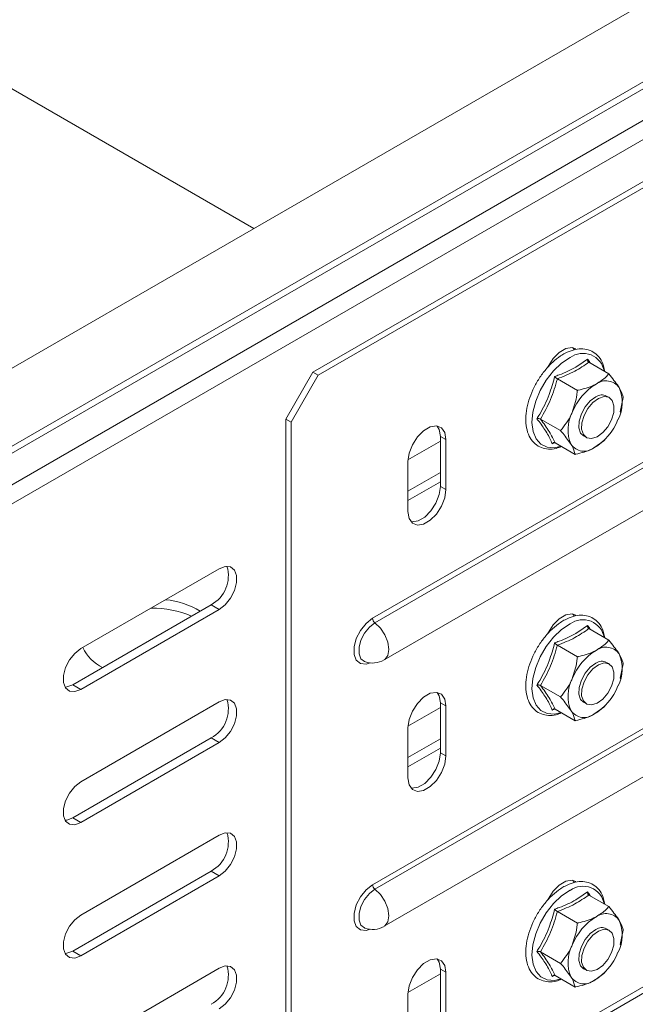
# Model space of a CAD drawing. Header units: millimetres. Extents: x -337 to 4147, y -1590 to -64.
# Tile 19 of 41: x 2565 to 2645, y -1484 to -1356. Entities that reach past the tile are written whole.
import ezdxf

# ---------------------------------------------------------------- set-up
doc = ezdxf.new("R2010")
doc.units = ezdxf.units.MM

msp = doc.modelspace()

# ---------------------------------------------------------------- linework, layer by layer
at = {"color": 7, "linetype": 'Continuous', "lineweight": 15}
for p, q in [((2603.37, -1401.89), (2783.69, -1297.79)), ((2604.08, -1402.29), (2784.39, -1298.2)), ((2699.77, -1323.08), (2452.28, -1465.95)), ((2595.68, -1383.17), (2495.89, -1325.57)), ((2612.65, -1439.39), (2718.72, -1378.16)), ((2637.44, -1398.97), (2637.26, -1398.72)), ((2639.31, -1400.61), (2641.91, -1402.12)), ((2603.37, -1401.89), (2599.84, -1408.01)), ((2604.08, -1402.29), (2603.37, -1401.89)), ((2600.55, -1408.42), (2604.08, -1402.29)), ((2635.23, -1402.76), (2637.83, -1404.27)), ((2642, -1405.21), (2641.64, -1405.01)), ((2643.8, -1405.21), (2643.4, -1407.06)), ((2643.45, -1407.14), (2643.47, -1407.08)), ((2599.84, -1408.01), (2600.55, -1408.42)), ((2599.84, -1508.04), (2599.84, -1408.01)), ((2600.55, -1508.44), (2600.55, -1408.42)), ((2633.04, -1408.01), (2635.64, -1409.51)), ((2619.99, -1410.87), (2615.76, -1413.31)), ((2619.99, -1416.79), (2619.99, -1410.26)), ((2620.7, -1417.2), (2620.7, -1410.66)), ((2634.86, -1411.08), (2634.55, -1411.21)), ((2634.92, -1411.1), (2637.53, -1412.6)), ((2638.64, -1410.2), (2639, -1410.41)), ((2641.27, -1410.83), (2639.99, -1411.77)), ((2641.27, -1410.83), (2641.4, -1410.7)), ((2612.65, -1474.09), (2718.72, -1412.86)), ((2615.75, -1413.52), (2615.75, -1420.05)), ((2615.75, -1417.4), (2619.99, -1414.95)), ((2615.75, -1418.63), (2619.99, -1416.18)), ((2591.18, -1427.5), (2573.15, -1437.91)), ((2572.09, -1442.61), (2590.12, -1432.2)), ((2573.15, -1443.22), (2591.18, -1432.81)), ((2637.44, -1433.68), (2637.26, -1433.42)), ((2639.31, -1435.31), (2641.91, -1436.82)), ((2635.23, -1437.47), (2637.83, -1438.97)), ((2642, -1439.91), (2641.64, -1439.71)), ((2643.8, -1439.91), (2643.4, -1441.77)), ((2643.45, -1441.84), (2643.47, -1441.78)), ((2633.04, -1442.71), (2635.64, -1444.21)), ((2591.18, -1444.85), (2573.15, -1455.26)), ((2619.99, -1445.57), (2615.76, -1448.02)), ((2619.99, -1451.49), (2619.99, -1444.96)), ((2620.7, -1451.9), (2620.7, -1445.37)), ((2638.64, -1444.9), (2639, -1445.11)), ((2641.27, -1445.53), (2639.99, -1446.47)), ((2641.27, -1445.53), (2641.4, -1445.4)), ((2634.86, -1445.78), (2634.55, -1445.91)), ((2634.92, -1445.8), (2637.53, -1447.3)), ((2615.75, -1448.22), (2615.75, -1454.76)), ((2572.09, -1459.96), (2590.12, -1449.55)), ((2600.03, -1509.59), (2706.09, -1448.36)), ((2573.15, -1460.57), (2591.18, -1450.16)), ((2615.75, -1452.1), (2619.99, -1449.65)), ((2615.75, -1453.33), (2619.99, -1450.88)), ((2591.18, -1462.21), (2573.15, -1472.62)), ((2572.09, -1477.31), (2590.12, -1466.9)), ((2573.15, -1477.92), (2591.18, -1467.51)), ((2637.44, -1468.38), (2637.26, -1468.12)), ((2639.31, -1470.02), (2641.91, -1471.52)), ((2635.23, -1472.17), (2637.83, -1473.67)), ((2642, -1474.62), (2641.64, -1474.41)), ((2643.8, -1474.61), (2643.4, -1476.47)), ((2643.45, -1476.55), (2643.47, -1476.48)), ((2633.04, -1477.41), (2635.64, -1478.92)), ((2591.18, -1479.56), (2573.15, -1489.97)), ((2619.99, -1480.27), (2615.76, -1482.72)), ((2619.99, -1486.19), (2619.99, -1479.66)), ((2620.7, -1486.6), (2620.7, -1480.07)), ((2638.64, -1479.61), (2639, -1479.81)), ((2641.27, -1480.23), (2639.99, -1481.18)), ((2641.27, -1480.24), (2641.4, -1480.1)), ((2634.86, -1480.48), (2634.55, -1480.62)), ((2634.92, -1480.5), (2637.53, -1482.01)), ((2615.75, -1482.93), (2615.75, -1489.46))]:
    msp.add_line(p, q, dxfattribs=at)
at = {"color": 7, "linetype": 'Continuous', "lineweight": 0}
for p, q in [((2457.34, -1473.2), (2704.82, -1330.33)), ((2456.44, -1474.63), (2703.93, -1331.75)), ((2457.5, -1478.16), (2704.99, -1335.29)), ((2458.42, -1480.1), (2705.91, -1337.23)), ((2717.22, -1372.73), (2611.15, -1433.96)), ((2611.46, -1434.54), (2717.52, -1373.31)), ((2717.22, -1407.44), (2611.15, -1468.67)), ((2611.46, -1469.25), (2717.52, -1408.02)), ((2619.99, -1410.26), (2620.7, -1410.66)), ((2619.99, -1416.79), (2620.7, -1417.2)), ((2590.12, -1432.2), (2591.18, -1432.81)), ((2572.09, -1442.61), (2573.15, -1443.22)), ((2619.99, -1444.96), (2620.7, -1445.37)), ((2600.55, -1508.44), (2706.61, -1447.21)), ((2590.12, -1449.55), (2591.18, -1450.16)), ((2619.99, -1451.49), (2620.7, -1451.9)), ((2572.09, -1459.96), (2573.15, -1460.57)), ((2590.12, -1466.9), (2591.18, -1467.51)), ((2572.09, -1477.31), (2573.15, -1477.92)), ((2619.99, -1479.66), (2620.7, -1480.07))]:
    msp.add_line(p, q, dxfattribs=at)
at = {"color": 7, "linetype": 'Continuous', "lineweight": 15, "flags": 128}
for points in [[(2637.65, -1398.86), (2637.14, -1398.7), (2636.33, -1398.83), (2635.47, -1399.32), (2634.66, -1400.13), (2634.01, -1401.15), (2633.93, -1401.29)], [(2640.23, -1405.1), (2639.5, -1405.64), (2638.85, -1406.41), (2638.35, -1407.32), (2638.07, -1408.27), (2638.04, -1409.14), (2638.26, -1409.82), (2638.64, -1410.2)], [(2640.41, -1410.31), (2639.69, -1410.54), (2639.07, -1410.44), (2638.62, -1410.03), (2638.39, -1409.34), (2638.43, -1408.48), (2638.71, -1407.53), (2639.21, -1406.61), (2639.86, -1405.84), (2640.59, -1405.31), (2641.31, -1405.08), (2641.93, -1405.17), (2642.38, -1405.59), (2642.6, -1406.27), (2642.57, -1407.14), (2642.29, -1408.09), (2641.79, -1409), (2641.14, -1409.77), (2640.41, -1410.31)], [(2620.7, -1410.66), (2620.55, -1409.77), (2620.12, -1409.16), (2619.46, -1408.9), (2618.65, -1409.03), (2617.79, -1409.53), (2616.99, -1410.33), (2616.33, -1411.35), (2615.9, -1412.46), (2615.75, -1413.52)], [(2619.99, -1410.26), (2619.84, -1409.36), (2619.58, -1408.92)], [(2615.75, -1420.05), (2615.9, -1420.95), (2616.33, -1421.56), (2616.99, -1421.81), (2617.79, -1421.69), (2618.65, -1421.19), (2619.46, -1420.39), (2620.12, -1419.37), (2620.55, -1418.26), (2620.7, -1417.2)], [(2616.16, -1421.39), (2616.28, -1421.41), (2617.09, -1421.28), (2617.95, -1420.78), (2618.75, -1419.98), (2619.41, -1418.96), (2619.84, -1417.85), (2619.99, -1416.79)], [(2591.18, -1432.81), (2591.96, -1432.2), (2592.65, -1431.34), (2593.17, -1430.33), (2593.44, -1429.31), (2593.44, -1428.39), (2593.17, -1427.68), (2592.65, -1427.27), (2591.96, -1427.21), (2591.18, -1427.5)], [(2637.65, -1433.56), (2637.14, -1433.4), (2636.33, -1433.53), (2635.47, -1434.02), (2634.66, -1434.83), (2634.01, -1435.85), (2633.93, -1435.99)], [(2573.15, -1437.91), (2572.36, -1438.53), (2571.67, -1439.39), (2571.16, -1440.39), (2570.88, -1441.41), (2570.88, -1442.33), (2571.16, -1443.04), (2571.67, -1443.45), (2572.36, -1443.51), (2573.15, -1443.22)], [(2640.23, -1439.81), (2639.5, -1440.34), (2638.85, -1441.11), (2638.35, -1442.03), (2638.07, -1442.97), (2638.04, -1443.84), (2638.26, -1444.53), (2638.64, -1444.9)], [(2640.41, -1445.01), (2639.69, -1445.24), (2639.07, -1445.14), (2638.62, -1444.73), (2638.39, -1444.05), (2638.43, -1443.18), (2638.71, -1442.23), (2639.21, -1441.31), (2639.86, -1440.54), (2640.59, -1440.01), (2641.31, -1439.78), (2641.93, -1439.88), (2642.38, -1440.29), (2642.6, -1440.97), (2642.57, -1441.84), (2642.29, -1442.79), (2641.79, -1443.71), (2641.14, -1444.48), (2640.41, -1445.01)], [(2571.08, -1442.92), (2571.3, -1442.9), (2572.09, -1442.61)], [(2620.7, -1445.37), (2620.55, -1444.48), (2620.12, -1443.86), (2619.46, -1443.61), (2618.65, -1443.73), (2617.79, -1444.23), (2616.99, -1445.04), (2616.33, -1446.05), (2615.9, -1447.16), (2615.75, -1448.22)], [(2619.99, -1444.96), (2619.84, -1444.07), (2619.58, -1443.62)], [(2591.18, -1450.16), (2591.96, -1449.55), (2592.65, -1448.69), (2593.17, -1447.69), (2593.44, -1446.66), (2593.44, -1445.74), (2593.17, -1445.03), (2592.65, -1444.62), (2591.96, -1444.56), (2591.18, -1444.85)], [(2615.75, -1454.76), (2615.9, -1455.65), (2616.33, -1456.26), (2616.99, -1456.52), (2617.79, -1456.39), (2618.65, -1455.89), (2619.46, -1455.09), (2620.12, -1454.07), (2620.55, -1452.96), (2620.7, -1451.9)], [(2616.16, -1456.09), (2616.28, -1456.11), (2617.09, -1455.98), (2617.95, -1455.49), (2618.75, -1454.68), (2619.41, -1453.66), (2619.84, -1452.56), (2619.99, -1451.49)], [(2573.15, -1455.26), (2572.36, -1455.88), (2571.67, -1456.74), (2571.16, -1457.74), (2570.88, -1458.76), (2570.88, -1459.68), (2571.16, -1460.39), (2571.67, -1460.8), (2572.36, -1460.86), (2573.15, -1460.57)], [(2571.08, -1460.27), (2571.3, -1460.25), (2572.09, -1459.96)], [(2591.18, -1467.51), (2591.96, -1466.9), (2592.65, -1466.04), (2593.17, -1465.04), (2593.44, -1464.01), (2593.44, -1463.09), (2593.17, -1462.38), (2592.65, -1461.97), (2591.96, -1461.91), (2591.18, -1462.21)], [(2637.65, -1468.26), (2637.14, -1468.1), (2636.33, -1468.23), (2635.47, -1468.73), (2634.66, -1469.53), (2634.01, -1470.55), (2633.93, -1470.7)], [(2573.15, -1472.62), (2572.36, -1473.23), (2571.67, -1474.09), (2571.16, -1475.09), (2570.88, -1476.11), (2570.88, -1477.04), (2571.16, -1477.74), (2571.67, -1478.15), (2572.36, -1478.22), (2573.15, -1477.92)], [(2640.23, -1474.51), (2639.5, -1475.04), (2638.85, -1475.81), (2638.35, -1476.73), (2638.07, -1477.68), (2638.04, -1478.55), (2638.26, -1479.23), (2638.64, -1479.61)], [(2640.41, -1479.71), (2639.69, -1479.95), (2639.07, -1479.85), (2638.62, -1479.43), (2638.39, -1478.75), (2638.43, -1477.88), (2638.71, -1476.93), (2639.21, -1476.02), (2639.86, -1475.25), (2640.59, -1474.71), (2641.31, -1474.48), (2641.93, -1474.58), (2642.38, -1474.99), (2642.6, -1475.68), (2642.57, -1476.55), (2642.29, -1477.49), (2641.79, -1478.41), (2641.14, -1479.18), (2640.41, -1479.71)], [(2571.08, -1477.62), (2571.3, -1477.6), (2572.09, -1477.31)], [(2620.7, -1480.07), (2620.55, -1479.18), (2620.12, -1478.57), (2619.46, -1478.31), (2618.65, -1478.44), (2617.79, -1478.93), (2616.99, -1479.74), (2616.33, -1480.76), (2615.9, -1481.86), (2615.75, -1482.93)], [(2619.99, -1479.66), (2619.84, -1478.77), (2619.58, -1478.33)], [(2591.18, -1484.86), (2591.96, -1484.25), (2592.65, -1483.39), (2593.17, -1482.39), (2593.44, -1481.37), (2593.44, -1480.44), (2593.17, -1479.74), (2592.65, -1479.33), (2591.96, -1479.26), (2591.18, -1479.56)]]:
    msp.add_lwpolyline(points, dxfattribs=at)
at = {"color": 7, "linetype": 'Continuous', "lineweight": 0, "flags": 128}
for points in [[(2636.88, -1400), (2635.78, -1400.73), (2634.73, -1401.72), (2633.78, -1402.92), (2632.99, -1404.27), (2632.4, -1405.69), (2632.03, -1407.1), (2631.92, -1408.43), (2632.07, -1409.61), (2632.46, -1410.58), (2633.08, -1411.27), (2633.9, -1411.66), (2634.86, -1411.73), (2635.7, -1411.54)], [(2611.15, -1433.96), (2610.32, -1434.62), (2609.58, -1435.53), (2609.03, -1436.6), (2608.74, -1437.69), (2608.74, -1438.68), (2609.03, -1439.43), (2609.58, -1439.87), (2610.32, -1439.93), (2610.84, -1439.78)], [(2610.13, -1439.61), (2610.11, -1439.6), (2609.64, -1439.23), (2609.39, -1438.58), (2609.39, -1437.74), (2609.64, -1436.81), (2610.11, -1435.89), (2610.74, -1435.1), (2611.46, -1434.54)], [(2611.46, -1434.54), (2612.17, -1435.23), (2612.76, -1436.11), (2613.14, -1437.08), (2613.27, -1438.02), (2613.14, -1438.8), (2612.76, -1439.32), (2612.65, -1439.39)], [(2636.88, -1434.7), (2635.78, -1435.43), (2634.73, -1436.42), (2633.78, -1437.63), (2632.99, -1438.97), (2632.4, -1440.39), (2632.03, -1441.8), (2631.92, -1443.14), (2632.07, -1444.32), (2632.46, -1445.28), (2633.08, -1445.98), (2633.9, -1446.37), (2634.86, -1446.43), (2635.7, -1446.25)], [(2611.15, -1468.67), (2610.32, -1469.32), (2609.58, -1470.24), (2609.03, -1471.31), (2608.74, -1472.4), (2608.74, -1473.38), (2609.03, -1474.13), (2609.58, -1474.57), (2610.32, -1474.64), (2610.84, -1474.48)], [(2610.13, -1474.32), (2610.11, -1474.31), (2609.64, -1473.93), (2609.39, -1473.29), (2609.39, -1472.44), (2609.64, -1471.51), (2610.11, -1470.59), (2610.74, -1469.81), (2611.46, -1469.25)], [(2611.46, -1469.25), (2612.17, -1469.93), (2612.76, -1470.82), (2613.14, -1471.79), (2613.27, -1472.72), (2613.14, -1473.5), (2612.76, -1474.03), (2612.65, -1474.09)], [(2636.88, -1469.4), (2635.78, -1470.13), (2634.73, -1471.13), (2633.78, -1472.33), (2632.99, -1473.67), (2632.4, -1475.09), (2632.03, -1476.51), (2631.92, -1477.84), (2632.07, -1479.02), (2632.46, -1479.98), (2633.08, -1480.68), (2633.9, -1481.07), (2634.86, -1481.13), (2635.7, -1480.95)]]:
    msp.add_lwpolyline(points, dxfattribs=at)
at = {"color": 7, "linetype": 'Continuous', "lineweight": 0}
for centre, radius, start, end in [((2638.56, -1402.27), 2.82, 9.9452, 126.3594), ((2611.93, -1433.92), 0.781, 182.8796, 232.3727), ((2638.56, -1436.97), 2.82, 9.9452, 126.3593), ((2611.93, -1468.63), 0.781, 182.8794, 232.3731), ((2638.56, -1471.68), 2.82, 9.9452, 126.3593)]:
    msp.add_arc(centre, radius, start, end, dxfattribs=at)
at = {"color": 7, "linetype": 'Continuous', "lineweight": 15}
for centre, radius, start, end in [((2641.56, -1405.13), 2.11, 35.4475, 126.717), ((2644.14, -1409.87), 7.49, 120.8413, 158.587), ((2638.84, -1405.83), 4.84, 332.423, 23.4252), ((2641.02, -1406.23), 1.37, 62.9919, 125.0007), ((2641.45, -1409.38), 4.84, 152.4225, 203.4251), ((2636.15, -1405.34), 7.49, 300.8416, 338.5864), ((2638.73, -1410.08), 2.11, 215.4474, 306.7173), ((2588.07, -1428.42), 4.29, 298.4612, 16.6992), ((2582.86, -1443.13), 11.67, 60.0209, 83.4542), ((2582.33, -1446.33), 13.71, 67.5266, 90.1276), ((2578.39, -1435.39), 5.54, 205.435, 244.001), ((2641.56, -1439.83), 2.11, 35.4475, 126.7171), ((2644.14, -1444.57), 7.49, 120.8413, 158.5869), ((2638.84, -1440.53), 4.84, 332.423, 23.4252), ((2611.15, -1436.79), 3, 250.0795, 299.9973), ((2641.02, -1440.93), 1.37, 62.9911, 125.0013), ((2641.45, -1444.08), 4.84, 152.4225, 203.4251), ((2636.15, -1440.04), 7.49, 300.8416, 338.5864), ((2588.07, -1445.78), 4.29, 298.4612, 16.6992), ((2638.73, -1444.78), 2.11, 215.4474, 306.7172), ((2588.07, -1463.13), 4.29, 298.4612, 16.6992), ((2641.56, -1474.54), 2.11, 35.4474, 126.7171), ((2644.14, -1479.28), 7.49, 120.8413, 158.5869), ((2638.84, -1475.24), 4.84, 332.423, 23.4252), ((2611.15, -1471.5), 3, 250.0795, 299.9973), ((2641.02, -1475.63), 1.37, 62.9911, 125.0012), ((2641.45, -1478.78), 4.84, 152.4225, 203.4251), ((2636.15, -1474.74), 7.49, 300.8416, 338.5864), ((2588.07, -1480.48), 4.29, 298.4611, 16.6993), ((2638.73, -1479.48), 2.11, 215.4474, 306.7172)]:
    msp.add_arc(centre, radius, start, end, dxfattribs=at)
for points, knots in [([(2641.39, -1401.82), (2641.36, -1401.57), (2641.26, -1400.92), (2640.83, -1400.09), (2640.14, -1399.36), (2639.28, -1398.93), (2638.31, -1398.81), (2637.29, -1398.97), (2636.39, -1399.33), (2635.48, -1399.87), (2634.58, -1400.58), (2633.6, -1401.64), (2632.73, -1402.85), (2632.01, -1404.18), (2631.48, -1405.56), (2631.17, -1406.94), (2631.08, -1408.25), (2631.23, -1409.45), (2631.64, -1410.48), (2632.28, -1411.27), (2633.11, -1411.77), (2634.06, -1411.95), (2634.95, -1411.9), (2635.53, -1411.67), (2635.76, -1411.58)], [0, 0, 0, 0, 0.0312125, 0.08071, 0.1288689, 0.1751202, 0.2206326, 0.2668237, 0.314044, 0.3400529, 0.3890753, 0.4380321, 0.4868857, 0.5357039, 0.5845821, 0.6336081, 0.6828959, 0.7325072, 0.7821376, 0.8307248, 0.8773792, 0.9229782, 0.9688654, 1, 1, 1, 1]), ([(2639.15, -1400.19), (2639.26, -1400.34), (2639.41, -1400.53), (2639.52, -1400.71), (2639.54, -1400.75)], [0, 0, 0, 0, 0.765099, 1, 1, 1, 1]), ([(2639.31, -1400.61), (2639.28, -1400.59), (2639.23, -1400.55), (2639.17, -1400.45), (2639.15, -1400.33), (2639.15, -1400.24), (2639.15, -1400.19), (2639.15, -1400.19)], [0, 0, 0, 0, 0.236181, 0.471404, 0.732462, 0.992092, 1, 1, 1, 1]), ([(2641.91, -1402.12), (2641.8, -1402.24), (2641.39, -1402.73), (2640.76, -1403.14), (2640.3, -1403.44)], [0, 0, 0, 0, 0.263248, 1, 1, 1, 1]), ([(2641.91, -1402.12), (2642.38, -1402.68), (2642.91, -1403.32), (2643.24, -1403.85), (2643.28, -1403.91)], [0, 0, 0, 0, 0.896038, 1, 1, 1, 1]), ([(2635.23, -1402.76), (2635.2, -1402.75), (2635.14, -1402.71), (2635.04, -1402.63), (2634.95, -1402.54), (2634.89, -1402.49), (2634.87, -1402.46), (2634.87, -1402.46)], [0, 0, 0, 0, 0.236179, 0.471408, 0.732468, 0.992088, 1, 1, 1, 1]), ([(2637.16, -1407.14), (2637.4, -1406.38), (2637.71, -1405.44), (2637.81, -1404.46), (2637.83, -1404.27)], [0, 0, 0, 0, 0.801461, 1, 1, 1, 1]), ([(2640.3, -1403.44), (2640.19, -1403.49), (2639.5, -1403.84), (2638.63, -1404.09), (2637.86, -1404.26), (2637.83, -1404.27)], [0, 0, 0, 0, 0.148485, 0.96557, 1, 1, 1, 1]), ([(2643.28, -1403.91), (2643.48, -1404.3), (2643.73, -1404.78), (2643.79, -1405.14), (2643.8, -1405.21)], [0, 0, 0, 0, 0.801464, 1, 1, 1, 1]), ([(2635.64, -1409.51), (2636.16, -1408.85), (2636.74, -1408.12), (2637.12, -1407.23), (2637.16, -1407.14)], [0, 0, 0, 0, 0.896035, 1, 1, 1, 1]), ([(2632.56, -1407.96), (2632.57, -1407.96), (2632.61, -1407.95), (2632.69, -1407.94), (2632.82, -1407.94), (2632.94, -1407.96), (2633, -1407.99), (2633.04, -1408.01)], [0, 0, 0, 0, 0.007892, 0.26752, 0.528611, 0.763825, 1, 1, 1, 1]), ([(2637.01, -1411.3), (2636.69, -1410.84), (2636.3, -1410.27), (2635.75, -1409.64), (2635.64, -1409.51)], [0, 0, 0, 0, 0.801464, 1, 1, 1, 1]), ([(2634.55, -1411.21), (2634.55, -1411.21), (2634.58, -1411.18), (2634.64, -1411.12), (2634.73, -1411.07), (2634.84, -1411.06), (2634.89, -1411.08), (2634.92, -1411.1)], [0, 0, 0, 0, 0.007908, 0.267537, 0.528593, 0.763824, 1, 1, 1, 1]), ([(2637.53, -1412.6), (2637.45, -1412.26), (2637.36, -1411.88), (2637.04, -1411.36), (2637.01, -1411.3)], [0, 0, 0, 0, 0.8960376, 1, 1, 1, 1]), ([(2639.99, -1411.77), (2639.89, -1411.82), (2639.2, -1412.17), (2638.33, -1412.43), (2637.56, -1412.59), (2637.53, -1412.6)], [0, 0, 0, 0, 0.148483, 0.96557, 1, 1, 1, 1]), ([(2641.39, -1436.52), (2641.36, -1436.27), (2641.26, -1435.63), (2640.83, -1434.79), (2640.14, -1434.06), (2639.28, -1433.64), (2638.31, -1433.51), (2637.29, -1433.67), (2636.39, -1434.04), (2635.48, -1434.58), (2634.58, -1435.29), (2633.6, -1436.34), (2632.73, -1437.56), (2632.01, -1438.88), (2631.48, -1440.26), (2631.17, -1441.64), (2631.08, -1442.95), (2631.23, -1444.15), (2631.64, -1445.18), (2632.28, -1445.97), (2633.11, -1446.47), (2634.06, -1446.66), (2634.95, -1446.6), (2635.53, -1446.37), (2635.76, -1446.28)], [0, 0, 0, 0, 0.0312126, 0.0807103, 0.1288689, 0.1751204, 0.2206327, 0.2668238, 0.3140441, 0.340053, 0.3890753, 0.4380322, 0.4868858, 0.5357039, 0.5845822, 0.6336082, 0.6828961, 0.7325072, 0.7821376, 0.8307249, 0.8773792, 0.9229783, 0.9688654, 1, 1, 1, 1]), ([(2639.15, -1434.9), (2639.26, -1435.04), (2639.41, -1435.24), (2639.52, -1435.41), (2639.54, -1435.45)], [0, 0, 0, 0, 0.7651, 1, 1, 1, 1]), ([(2639.31, -1435.31), (2639.28, -1435.29), (2639.23, -1435.25), (2639.17, -1435.15), (2639.15, -1435.03), (2639.15, -1434.94), (2639.15, -1434.9), (2639.15, -1434.9)], [0, 0, 0, 0, 0.236181, 0.471402, 0.732461, 0.992097, 1, 1, 1, 1]), ([(2635.23, -1437.47), (2635.2, -1437.45), (2635.14, -1437.41), (2635.04, -1437.33), (2634.95, -1437.25), (2634.89, -1437.19), (2634.87, -1437.16), (2634.87, -1437.16)], [0, 0, 0, 0, 0.236178, 0.471408, 0.732463, 0.992088, 1, 1, 1, 1]), ([(2641.91, -1436.82), (2641.8, -1436.95), (2641.39, -1437.43), (2640.76, -1437.84), (2640.3, -1438.14)], [0, 0, 0, 0, 0.263248, 1, 1, 1, 1]), ([(2641.91, -1436.82), (2642.38, -1437.39), (2642.91, -1438.02), (2643.24, -1438.55), (2643.28, -1438.61)], [0, 0, 0, 0, 0.896039, 1, 1, 1, 1]), ([(2637.16, -1441.84), (2637.4, -1441.09), (2637.71, -1440.15), (2637.81, -1439.17), (2637.83, -1438.97)], [0, 0, 0, 0, 0.801461, 1, 1, 1, 1]), ([(2640.3, -1438.14), (2640.19, -1438.19), (2639.5, -1438.54), (2638.63, -1438.8), (2637.86, -1438.97), (2637.83, -1438.97)], [0, 0, 0, 0, 0.148485, 0.96557, 1, 1, 1, 1]), ([(2643.28, -1438.61), (2643.48, -1439), (2643.73, -1439.49), (2643.79, -1439.84), (2643.8, -1439.91)], [0, 0, 0, 0, 0.801464, 1, 1, 1, 1]), ([(2635.64, -1444.21), (2636.16, -1443.56), (2636.74, -1442.82), (2637.12, -1441.93), (2637.16, -1441.84)], [0, 0, 0, 0, 0.896034, 1, 1, 1, 1]), ([(2632.56, -1442.67), (2632.57, -1442.67), (2632.61, -1442.66), (2632.69, -1442.64), (2632.82, -1442.65), (2632.94, -1442.67), (2633, -1442.7), (2633.04, -1442.71)], [0, 0, 0, 0, 0.007893, 0.26752, 0.528611, 0.763825, 1, 1, 1, 1]), ([(2637.01, -1446), (2636.69, -1445.55), (2636.3, -1444.98), (2635.75, -1444.34), (2635.64, -1444.21)], [0, 0, 0, 0, 0.801464, 1, 1, 1, 1]), ([(2634.55, -1445.91), (2634.55, -1445.91), (2634.58, -1445.88), (2634.64, -1445.82), (2634.73, -1445.78), (2634.84, -1445.76), (2634.89, -1445.79), (2634.92, -1445.8)], [0, 0, 0, 0, 0.007908, 0.267536, 0.528592, 0.763826, 1, 1, 1, 1]), ([(2637.53, -1447.3), (2637.45, -1446.96), (2637.36, -1446.58), (2637.04, -1446.06), (2637.01, -1446)], [0, 0, 0, 0, 0.896038, 1, 1, 1, 1]), ([(2639.99, -1446.47), (2639.89, -1446.53), (2639.2, -1446.87), (2638.33, -1447.13), (2637.56, -1447.3), (2637.53, -1447.3)], [0, 0, 0, 0, 0.148483, 0.96557, 1, 1, 1, 1]), ([(2641.39, -1471.22), (2641.36, -1470.97), (2641.26, -1470.33), (2640.83, -1469.49), (2640.14, -1468.76), (2639.28, -1468.34), (2638.31, -1468.21), (2637.29, -1468.37), (2636.39, -1468.74), (2635.48, -1469.28), (2634.58, -1469.99), (2633.6, -1471.04), (2632.73, -1472.26), (2632.01, -1473.59), (2631.48, -1474.97), (2631.17, -1476.34), (2631.08, -1477.66), (2631.23, -1478.86), (2631.64, -1479.88), (2632.28, -1480.67), (2633.11, -1481.17), (2634.06, -1481.36), (2634.95, -1481.3), (2635.53, -1481.08), (2635.76, -1480.99)], [0, 0, 0, 0, 0.031212, 0.08071, 0.128869, 0.17512, 0.220633, 0.266824, 0.314044, 0.340053, 0.389075, 0.438032, 0.486886, 0.535704, 0.584582, 0.633608, 0.682896, 0.732507, 0.782138, 0.830725, 0.877379, 0.922978, 0.968865, 1, 1, 1, 1]), ([(2639.15, -1469.6), (2639.26, -1469.75), (2639.41, -1469.94), (2639.52, -1470.11), (2639.54, -1470.16)], [0, 0, 0, 0, 0.7651002, 1, 1, 1, 1]), ([(2639.31, -1470.02), (2639.28, -1470), (2639.23, -1469.96), (2639.17, -1469.85), (2639.15, -1469.73), (2639.15, -1469.64), (2639.15, -1469.6), (2639.15, -1469.6)], [0, 0, 0, 0, 0.236182, 0.471403, 0.73246, 0.992093, 1, 1, 1, 1]), ([(2635.23, -1472.17), (2635.2, -1472.15), (2635.14, -1472.12), (2635.04, -1472.04), (2634.95, -1471.95), (2634.89, -1471.89), (2634.87, -1471.86), (2634.87, -1471.86)], [0, 0, 0, 0, 0.236178, 0.471407, 0.732463, 0.992084, 1, 1, 1, 1]), ([(2641.91, -1471.52), (2641.8, -1471.65), (2641.39, -1472.14), (2640.76, -1472.54), (2640.3, -1472.84)], [0, 0, 0, 0, 0.2632477, 1, 1, 1, 1]), ([(2641.91, -1471.52), (2642.38, -1472.09), (2642.91, -1472.72), (2643.24, -1473.26), (2643.28, -1473.31)], [0, 0, 0, 0, 0.896038, 1, 1, 1, 1]), ([(2637.16, -1476.54), (2637.4, -1475.79), (2637.71, -1474.85), (2637.81, -1473.87), (2637.83, -1473.67)], [0, 0, 0, 0, 0.8014609, 1, 1, 1, 1]), ([(2640.3, -1472.84), (2640.19, -1472.9), (2639.5, -1473.24), (2638.63, -1473.5), (2637.86, -1473.67), (2637.83, -1473.67)], [0, 0, 0, 0, 0.148485, 0.96557, 1, 1, 1, 1]), ([(2643.28, -1473.31), (2643.48, -1473.7), (2643.73, -1474.19), (2643.79, -1474.54), (2643.8, -1474.61)], [0, 0, 0, 0, 0.801464, 1, 1, 1, 1]), ([(2632.56, -1477.37), (2632.57, -1477.37), (2632.61, -1477.36), (2632.69, -1477.35), (2632.82, -1477.35), (2632.94, -1477.37), (2633, -1477.4), (2633.04, -1477.41)], [0, 0, 0, 0, 0.007893, 0.26752, 0.528611, 0.763825, 1, 1, 1, 1]), ([(2635.64, -1478.92), (2636.16, -1478.26), (2636.74, -1477.52), (2637.12, -1476.63), (2637.16, -1476.54)], [0, 0, 0, 0, 0.896034, 1, 1, 1, 1]), ([(2637.01, -1480.71), (2636.69, -1480.25), (2636.3, -1479.68), (2635.75, -1479.04), (2635.64, -1478.92)], [0, 0, 0, 0, 0.8014642, 1, 1, 1, 1]), ([(2634.55, -1480.62), (2634.55, -1480.61), (2634.58, -1480.58), (2634.64, -1480.53), (2634.73, -1480.48), (2634.84, -1480.47), (2634.89, -1480.49), (2634.92, -1480.5)], [0, 0, 0, 0, 0.007908, 0.267538, 0.528592, 0.763826, 1, 1, 1, 1]), ([(2637.53, -1482.01), (2637.45, -1481.67), (2637.36, -1481.28), (2637.04, -1480.76), (2637.01, -1480.71)], [0, 0, 0, 0, 0.896038, 1, 1, 1, 1]), ([(2639.99, -1481.18), (2639.89, -1481.23), (2639.2, -1481.58), (2638.33, -1481.83), (2637.56, -1482), (2637.53, -1482.01)], [0, 0, 0, 0, 0.148483, 0.96557, 1, 1, 1, 1])]:
    msp.add_open_spline(points, degree=3, knots=knots, dxfattribs=at)
at = {"color": 7, "linetype": 'Continuous', "lineweight": 0}
for points, knots in [([(2634.87, -1402.46), (2635.06, -1402.39), (2636.05, -1402.04), (2637.6, -1401.34), (2638.66, -1400.56), (2639.15, -1400.19)], [0, 0, 0, 0, 0.118084, 0.59226, 1, 1, 1, 1]), ([(2639.31, -1400.61), (2638.73, -1401.02), (2637.56, -1401.84), (2636.01, -1402.45), (2635.23, -1402.76)], [0, 0, 0, 0, 0.492148, 1, 1, 1, 1]), ([(2632.56, -1407.96), (2632.68, -1407.77), (2633.29, -1406.78), (2634.17, -1404.98), (2634.65, -1403.25), (2634.87, -1402.46)], [0, 0, 0, 0, 0.118083, 0.592257, 1, 1, 1, 1]), ([(2635.23, -1402.76), (2634.96, -1403.68), (2634.42, -1405.53), (2633.5, -1407.17), (2633.04, -1408.01)], [0, 0, 0, 0, 0.492148, 1, 1, 1, 1]), ([(2634.55, -1411.21), (2634.5, -1411.1), (2634.27, -1410.54), (2633.71, -1409.5), (2632.93, -1408.45), (2632.56, -1407.96)], [0, 0, 0, 0, 0.118085, 0.592259, 1, 1, 1, 1]), ([(2633.04, -1408.01), (2633.44, -1408.57), (2634.26, -1409.71), (2634.7, -1410.63), (2634.92, -1411.1)], [0, 0, 0, 0, 0.492147, 1, 1, 1, 1]), ([(2634.87, -1437.16), (2635.06, -1437.09), (2636.05, -1436.74), (2637.6, -1436.04), (2638.66, -1435.26), (2639.15, -1434.9)], [0, 0, 0, 0, 0.118084, 0.59226, 1, 1, 1, 1]), ([(2639.31, -1435.31), (2638.73, -1435.72), (2637.56, -1436.55), (2636.01, -1437.16), (2635.23, -1437.47)], [0, 0, 0, 0, 0.492148, 1, 1, 1, 1]), ([(2632.56, -1442.67), (2632.68, -1442.47), (2633.29, -1441.48), (2634.17, -1439.68), (2634.65, -1437.96), (2634.87, -1437.16)], [0, 0, 0, 0, 0.118082, 0.592257, 1, 1, 1, 1]), ([(2635.23, -1437.47), (2634.96, -1438.38), (2634.42, -1440.24), (2633.5, -1441.88), (2633.04, -1442.71)], [0, 0, 0, 0, 0.492148, 1, 1, 1, 1]), ([(2634.55, -1445.91), (2634.5, -1445.8), (2634.27, -1445.24), (2633.71, -1444.2), (2632.93, -1443.15), (2632.56, -1442.67)], [0, 0, 0, 0, 0.1180848, 0.5922596, 1, 1, 1, 1]), ([(2633.04, -1442.71), (2633.44, -1443.27), (2634.26, -1444.41), (2634.7, -1445.33), (2634.92, -1445.8)], [0, 0, 0, 0, 0.492147, 1, 1, 1, 1]), ([(2634.87, -1471.86), (2635.06, -1471.79), (2636.05, -1471.44), (2637.6, -1470.75), (2638.66, -1469.96), (2639.15, -1469.6)], [0, 0, 0, 0, 0.118084, 0.59226, 1, 1, 1, 1]), ([(2639.31, -1470.02), (2638.73, -1470.42), (2637.56, -1471.25), (2636.01, -1471.86), (2635.23, -1472.17)], [0, 0, 0, 0, 0.492148, 1, 1, 1, 1]), ([(2632.56, -1477.37), (2632.68, -1477.17), (2633.29, -1476.18), (2634.17, -1474.38), (2634.65, -1472.66), (2634.87, -1471.86)], [0, 0, 0, 0, 0.118082, 0.592257, 1, 1, 1, 1]), ([(2635.23, -1472.17), (2634.96, -1473.08), (2634.42, -1474.94), (2633.5, -1476.58), (2633.04, -1477.41)], [0, 0, 0, 0, 0.492148, 1, 1, 1, 1]), ([(2634.55, -1480.62), (2634.5, -1480.5), (2634.27, -1479.95), (2633.71, -1478.91), (2632.93, -1477.86), (2632.56, -1477.37)], [0, 0, 0, 0, 0.118085, 0.59226, 1, 1, 1, 1]), ([(2633.04, -1477.41), (2633.44, -1477.97), (2634.26, -1479.11), (2634.7, -1480.03), (2634.92, -1480.5)], [0, 0, 0, 0, 0.492147, 1, 1, 1, 1])]:
    msp.add_open_spline(points, degree=3, knots=knots, dxfattribs=at)

doc.saveas('drawing.dxf')
